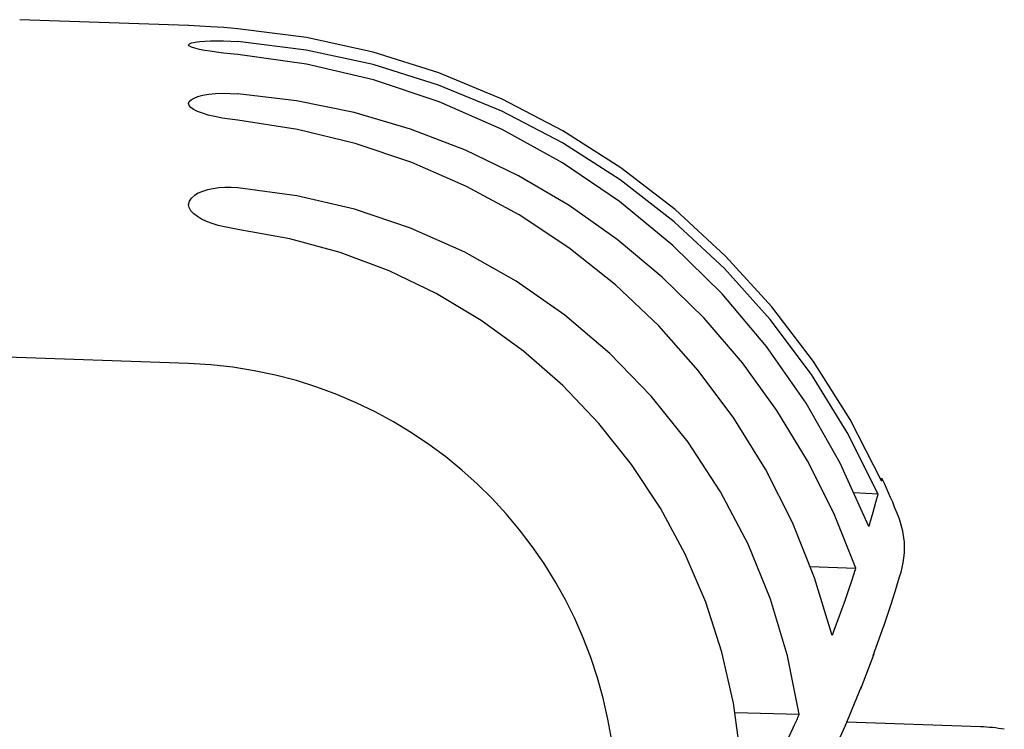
# Model space of a CAD drawing. Header units: inches. Extents: x 0 to 17, y 0 to 11.
# Tile 7 of 29: x 1.847 to 2.306, y 6.018 to 6.349. Entities that reach past the tile are written whole.
import ezdxf

# ---------------------------------------------------------------- set-up
doc = ezdxf.new("R2010")
doc.units = ezdxf.units.IN
doc.header["$LTSCALE"] = 0.935
doc.header["$MEASUREMENT"] = 0
doc.layers.get('0').update_dxf_attribs({"linetype": 'CONTINUOUS'})

msp = doc.modelspace()

# ---------------------------------------------------------------- linework, layer by layer
at = {"color": 7, "linetype": 'Continuous'}
for p, q in [((1.9256736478, 6.3461737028), (1.8469334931, 6.3489233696)), ((1.9805075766, 6.3347118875), (1.9486524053, 6.3386903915)), ((1.9256716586, 6.1885974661), (1.2196412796, 6.2132525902)), ((2.2489859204, 6.1349188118), (2.2481772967, 6.1349611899)), ((2.248834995, 6.1343572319), (2.2489695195, 6.1348575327)), ((2.2470487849, 6.1277432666), (2.2356666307, 6.1282626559)), ((2.2469859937, 6.127535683), (2.2459280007, 6.1237313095)), ((2.2470468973, 6.1277435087), (2.2469864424, 6.127535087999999)), ((2.2459280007, 6.1237313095), (2.2446239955, 6.119149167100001)), ((2.2446239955, 6.119149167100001), (2.2430622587, 6.113788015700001)), ((2.2152983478, 6.0940288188), (2.2366814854, 6.0932314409)), ((2.2572574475, 6.089615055), (2.2577694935, 6.0913110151)), ((2.2556895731, 6.0845135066), (2.2572361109, 6.0895450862)), ((2.25313232, 6.0764666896), (2.2557648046, 6.0847551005)), ((2.2495337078, 6.065669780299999), (2.2532845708, 6.0769365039)), ((2.2283376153, 6.069174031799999), (2.2266218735, 6.0645326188)), ((2.244831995, 6.0523929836), (2.2497757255, 6.066378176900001)), ((2.2389506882, 6.0369325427), (2.2451655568, 6.0533068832)), ((2.1802454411, 6.0259673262), (2.2103231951, 6.025088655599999)), ((2.2948487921, 6.019225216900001), (2.2325403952, 6.0214010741))]:
    msp.add_line(p, q, dxfattribs=at)
for points in [[(1.9334485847, 6.3457622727), (1.9258320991, 6.3461633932), (1.9256736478, 6.3461733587)], [(1.9486524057, 6.3447006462), (1.9453446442, 6.3449710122), (1.9421005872, 6.345212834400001), (1.9389740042, 6.3454269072), (1.9360620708, 6.3456108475), (1.9334485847, 6.3457622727)], [(2.2487232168, 6.133899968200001), (2.2339876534, 6.162544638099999), (2.2169562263, 6.1895624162), (2.1975498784, 6.2150444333), (2.1760057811, 6.238717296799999), (2.1524687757, 6.260384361), (2.1271367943, 6.2799065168), (2.1001833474, 6.297114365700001), (2.0718265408, 6.3119021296), (2.0422641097, 6.324130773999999), (2.0117306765, 6.333730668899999), (1.9805643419, 6.3405713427), (1.9486524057, 6.344696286)], [(1.9256736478, 6.3371887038), (1.9260377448, 6.3376853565), (1.9270677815, 6.3381151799), (1.9287143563, 6.338475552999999), (1.9309178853, 6.338772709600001)], [(1.9309178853, 6.338772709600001), (1.9332111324, 6.3389648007), (1.9358514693, 6.3390766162), (1.9388028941, 6.339110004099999), (1.9419795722, 6.3390594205), (1.9452820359, 6.3389193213), (1.9486524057, 6.3386915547)], [(1.9307885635, 6.3350694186), (1.9286032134, 6.3356063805), (1.9269861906, 6.3361412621), (1.925994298, 6.3366831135), (1.9256736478, 6.3371887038)], [(1.9486524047, 6.3326748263), (1.945246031, 6.3330156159), (1.941910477, 6.3333834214), (1.9387053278, 6.333781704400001), (1.9357332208, 6.3342000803), (1.9330822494, 6.334628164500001), (1.9307885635, 6.3350694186)], [(2.2470487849, 6.1277432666), (2.2326729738, 6.1564313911), (2.2159480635, 6.183511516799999), (2.1967939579, 6.2090809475), (2.175450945, 6.232847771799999), (2.1520631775, 6.2546018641), (2.1268389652, 6.2741951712), (2.0999579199, 6.291446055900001), (2.0716502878, 6.3062451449), (2.0421244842, 6.3184452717), (2.0116256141, 6.3279781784), (1.9805075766, 6.3347118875)], [(2.2427455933, 6.1126874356), (2.229341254, 6.142179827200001), (2.2134684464, 6.1700787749), (2.1950453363, 6.196486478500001), (2.1743174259, 6.221096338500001), (2.1514328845, 6.243688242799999), (2.1266018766, 6.2641049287), (2.1000059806, 6.282155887), (2.0718791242, 6.297720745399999), (2.0424313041, 6.3106422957), (2.0119158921, 6.3208405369), (1.9806966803, 6.3281665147), (1.9486524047, 6.332669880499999)], [(1.9256736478, 6.3098127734), (1.9259865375, 6.310777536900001), (1.9268412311, 6.3116309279), (1.9282002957, 6.3123961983), (1.9300208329, 6.313084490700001)], [(1.9300208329, 6.313084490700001), (1.9323285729, 6.3136837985), (1.9350560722, 6.3141346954), (1.9381623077, 6.3144430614), (1.9415394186, 6.314591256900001), (1.9450597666, 6.3145616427), (1.9486524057, 6.3143600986)], [(2.2366814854, 6.0932314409), (2.2264163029, 6.1188045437), (2.2141856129, 6.1432750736), (2.1999379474, 6.1667184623), (2.1838277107, 6.1889084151), (2.1659465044, 6.2096847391), (2.1464312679, 6.228924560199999), (2.1253981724, 6.2464849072), (2.1030011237, 6.2622658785), (2.0793768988, 6.276144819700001), (2.0546930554, 6.2880470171), (2.0291036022, 6.2978730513), (2.0027859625, 6.3055743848), (1.975997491, 6.3110591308), (1.9486524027, 6.314357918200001)], [(1.929779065, 6.306161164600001), (1.9280060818, 6.307060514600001), (1.9267058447, 6.307978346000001), (1.9259177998, 6.308927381), (1.9256736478, 6.3098127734)], [(1.9486523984, 6.3020321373), (1.9449498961, 6.3024991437), (1.9413576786, 6.303060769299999), (1.9379598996, 6.3037227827), (1.9348466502, 6.3044678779), (1.9320989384, 6.305278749), (1.929779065, 6.306161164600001)], [(2.2255989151, 6.0617993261), (2.2174437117, 6.0886662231), (2.2071081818, 6.1145011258), (2.1945397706, 6.139389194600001), (2.1798961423, 6.1630749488), (2.1632704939, 6.185378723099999), (2.144803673, 6.206158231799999), (2.1246140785, 6.2252510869), (2.1028622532, 6.2425379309), (2.0796890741, 6.257876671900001), (2.0552719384, 6.2711731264), (2.0297714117, 6.2823080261), (2.0033788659, 6.2912145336), (1.9763698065, 6.297772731), (1.9486523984, 6.3020225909)], [(1.9486524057, 6.2704690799), (1.9455853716, 6.2706402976), (1.9426000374, 6.2706332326), (1.9397591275, 6.2704470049), (1.9370593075, 6.2700842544), (1.934506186, 6.269543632), (1.9321759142, 6.268836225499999), (1.9301268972, 6.2679740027), (1.9284098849, 6.266952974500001)], [(2.2103231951, 6.025088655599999), (2.20485349, 6.0523599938), (2.19690802, 6.07873202), (2.1864327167, 6.104316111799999), (2.1735897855, 6.1287781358), (2.158467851, 6.151883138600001), (2.1412335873, 6.1734449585), (2.1220176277, 6.193249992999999), (2.1010167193, 6.2111456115), (2.0783975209, 6.2269461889), (2.0543809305, 6.240537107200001), (2.0291639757, 6.251766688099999), (2.0029849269, 6.2605604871), (1.9761857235, 6.266777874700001), (1.9486523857, 6.2704657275)], [(1.9256736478, 6.262674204), (1.92602751, 6.2642920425), (1.9269498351, 6.265663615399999), (1.9284098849, 6.266952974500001)], [(1.9281088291, 6.258331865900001), (1.9267368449, 6.259814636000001), (1.9259169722, 6.2613022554), (1.9256736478, 6.262674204)], [(1.948652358, 6.2511558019), (1.9454889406, 6.2516583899), (1.9423978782, 6.2522815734), (1.9394377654, 6.2530280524), (1.9366466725, 6.2538897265), (1.9340636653, 6.2548642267), (1.9317476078, 6.2559370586), (1.929748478, 6.2570910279), (1.9281088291, 6.258331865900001)], [(2.1839915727, 5.981670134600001), (2.1829109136, 6.0061384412), (2.179672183, 6.0302318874), (2.174247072, 6.0540517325), (2.166720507, 6.0772941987), (2.1571344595, 6.0997422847), (2.1455894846, 6.121236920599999), (2.1321572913, 6.1415959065), (2.116966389, 6.1606716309), (2.1001185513, 6.1782968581), (2.0817656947, 6.1943482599), (2.0620367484, 6.2086785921), (2.0411024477, 6.2211923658), (2.0191146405, 6.231766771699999), (1.9962589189, 6.2403365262), (1.9728010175, 6.246782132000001), (1.948652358, 6.2511434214)], [(2.2487176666, 6.1339012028), (2.248755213, 6.133985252), (2.2487778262, 6.1340663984), (2.2487783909, 6.1341450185), (2.2487782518, 6.134219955), (2.2487987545, 6.1342900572), (2.2488327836, 6.134355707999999)], [(2.2430626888, 6.1137881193), (2.2429986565, 6.113608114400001), (2.2429432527, 6.1134264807), (2.2428583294, 6.1130583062)], [(2.2577694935, 6.0913110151), (2.2588038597, 6.095643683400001), (2.2593596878, 6.1003526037), (2.2593336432, 6.105273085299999), (2.258645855, 6.1103944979), (2.2572012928, 6.1156466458), (2.2566112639, 6.1172190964)], [(2.2428583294, 6.1130583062), (2.2428032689, 6.112873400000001), (2.2427398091, 6.1126879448)], [(2.2362854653, 6.0920435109), (2.2348034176, 6.0875611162), (2.233259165, 6.083022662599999), (2.2316642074, 6.0784299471), (2.2300222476, 6.0738062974), (2.2283376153, 6.069174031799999)], [(2.236429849, 6.092443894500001), (2.2363627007, 6.092243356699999), (2.2362863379, 6.0920419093)], [(2.2366793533, 6.09323151), (2.2366034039, 6.093038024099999), (2.2365365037, 6.092842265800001), (2.236429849, 6.092443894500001)], [(2.2266227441, 6.0645328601), (2.2264367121, 6.064084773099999), (2.2262637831, 6.0636329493), (2.2261107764, 6.063176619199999), (2.2259572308, 6.0627180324), (2.2257826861, 6.0622594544), (2.2255939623, 6.0618001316)], [(2.2132040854, 5.980532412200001), (2.2232490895, 6.0006829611), (2.231793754, 6.019592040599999), (2.2393637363, 6.0379792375)], [(2.2091295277, 6.022529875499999), (2.2079620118, 6.019938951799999), (2.2073514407, 6.018637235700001), (2.2038428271, 6.0113180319)], [(2.2103196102, 6.0250887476), (2.2097217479, 6.0238133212), (2.2091295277, 6.022529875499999)]]:
    msp.add_lwpolyline(points, dxfattribs=at)
for centre, radius, start, end in [((1.9184601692, 5.982030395), 0.2066929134, 359.9994661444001, 88.00055174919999), ((1.9184601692, 5.982030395), 0.3641732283, 21.7913012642, 24.8234339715), ((2.2921008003, 5.940533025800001), 0.0787401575, 79.90630526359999, 87.99999999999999)]:
    msp.add_arc(centre, radius, start, end, dxfattribs=at)

doc.saveas('drawing.dxf')
